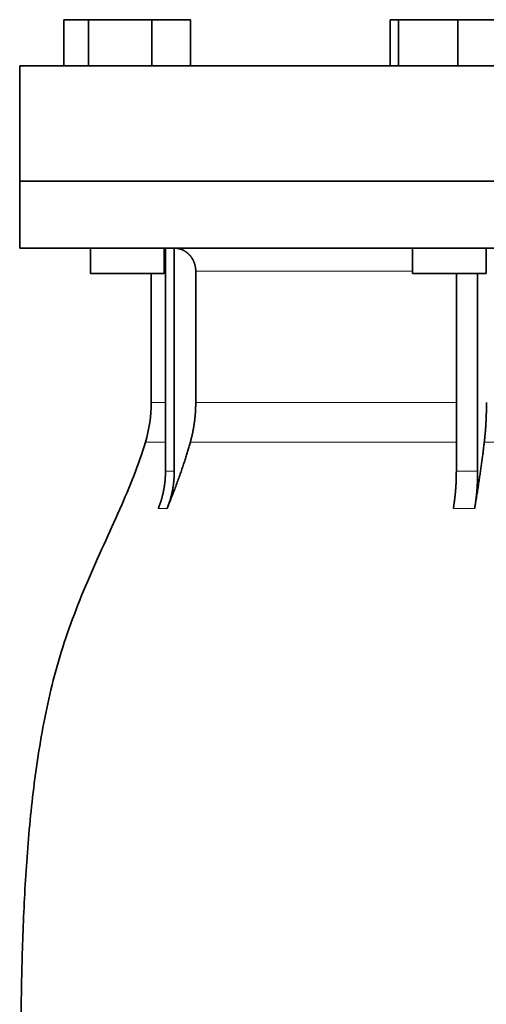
# Model space of a CAD drawing. Header units: millimetres. Extents: x 441 to 1325, y -1124 to 1309.
# Tile 23 of 26: x 949 to 1051, y 595 to 809. Entities that reach past the tile are written whole.
import ezdxf

# ---------------------------------------------------------------- set-up
doc = ezdxf.new("R2010")
doc.units = ezdxf.units.MM
doc.layers.add('VSI344-454_FLANG', color=7, linetype='Continuous')
doc.layers.add('VSI344-454_TESTA', color=7, linetype='Continuous')

# ---------------------------------------------------------------- blocks, each defined once
blk = doc.blocks.new('SE3')
at = {"layer": 'VSI344-454_FLANG', "color": 7, "linetype": 'Continuous', "lineweight": 35}
for p, q in [((958.94, 808.51), (958.94, 798.51)), ((958.94, 808.51), (964.24, 808.51)), ((964.24, 808.51), (964.24, 798.51)), ((964.24, 808.51), (977.98, 808.51)), ((977.98, 808.51), (977.98, 798.51)), ((977.98, 808.51), (986.42, 808.51)), ((986.42, 808.51), (986.42, 798.51)), ((1029.69, 808.51), (1029.69, 798.51)), ((1029.69, 808.51), (1031.5, 808.51)), ((1031.5, 808.51), (1031.5, 798.51)), ((1031.5, 808.51), (1044.3, 808.51)), ((1044.3, 808.51), (1044.3, 798.51)), ((1044.3, 808.51), (1055.29, 808.51)), ((949.36, 798.51), (1231.31, 798.51)), ((949.36, 798.51), (949.36, 773.51)), ((1231.31, 773.51), (949.36, 773.51))]:
    blk.add_line(p, q, dxfattribs=at)
at = {"layer": 'VSI344-454_TESTA', "color": 7, "linetype": 'Continuous', "lineweight": 35}
for p, q in [((949.36, 773.51), (1231.31, 773.51)), ((949.36, 773.51), (949.36, 759.01)), ((1231.31, 759.01), (949.36, 759.01)), ((964.68, 759.01), (964.68, 753.51)), ((980.68, 753.51), (980.68, 759.01)), ((980.96, 759.01), (980.96, 710.66)), ((982.88, 759.01), (982.87, 710.66)), ((1034.49, 759.01), (1034.49, 753.51)), ((1050.49, 753.51), (1050.49, 759.01)), ((980.68, 753.51), (964.68, 753.51)), ((977.86, 753.51), (977.86, 725.57)), ((987.52, 754.01), (987.52, 725.57)), ((1034.49, 753.51), (1050.49, 753.51)), ((1044.01, 753.51), (1044.01, 710.66)), ((1048.63, 753.51), (1048.63, 710.66))]:
    blk.add_line(p, q, dxfattribs=at)
at = {"layer": 'VSI344-454_TESTA', "color": 4, "linetype": 'Continuous', "lineweight": 9}
for p, q in [((980.82, 754.01), (980.68, 754.01)), ((1034.49, 754.01), (987.52, 754.01)), ((980.82, 725.57), (977.86, 725.57)), ((987.52, 725.57), (1044, 725.57)), ((976.6, 716.96), (980.84, 716.96)), ((986.35, 716.96), (1044, 716.96)), ((1050.07, 716.96), (1070.04, 716.96)), ((980.96, 710.66), (982.87, 710.66)), ((979.4, 702.6), (981.31, 702.6)), ((1043.36, 702.6), (1047.98, 702.6))]:
    blk.add_line(p, q, dxfattribs=at)
at = {"layer": 'VSI344-454_TESTA', "color": 7, "linetype": 'Continuous', "lineweight": 35}
blk.add_arc((947.86, 725.57), 30, 343.3164, 0, dxfattribs=at)
for points, degree, knots in [([(987.52, 754.01), (987.52, 754.97), (987.18, 755.87), (987.02, 756.32), (986.78, 756.72), (986.54, 757.12), (986.24, 757.46), (985.63, 758.15), (984.82, 758.55), (984.39, 758.77), (983.92, 758.88), (983.42, 759.01), (982.88, 759.01)], 2, [0, 0, 0, 0.25, 0.25, 0.375, 0.375, 0.5, 0.5, 0.75, 0.75, 0.875, 0.875, 1, 1, 1]), ([(986.35, 716.96), (986.93, 719.06), (987.22, 721.22), (987.52, 723.39), (987.52, 725.57)], 2, [0, 0, 0, 0.5, 0.5, 1, 1, 1]), ([(1050.07, 716.96), (1050.31, 719.06), (1050.43, 721.22), (1050.55, 723.39), (1050.55, 725.57)], 2, [0, 0, 0, 0.5, 0.5, 1, 1, 1]), ([(976.6, 716.96), (975.14, 712.09), (971.18, 702.25), (963.92, 687.09), (957.73, 670.74), (953.99, 654.21), (951.77, 638.07), (950.52, 622.1), (949.85, 606.22), (949.64, 592.44), (949.5, 583.89), (949.5, 580.54)], 3, [0, 0, 0, 0, 0.117079, 0.240569, 0.360617, 0.476421, 0.590288, 0.703407, 0.816259, 0.929029, 1, 1, 1, 1]), ([(986.35, 716.96), (986.27, 716.67), (986.1, 716.06), (985.83, 715.14), (985.54, 714.18), (985.22, 713.19), (984.88, 712.16), (984.52, 711.09), (984.14, 709.99), (983.73, 708.85), (983.3, 707.67), (982.84, 706.46), (982.35, 705.21), (981.84, 703.91), (981.49, 703.04), (981.31, 702.6)], 3, [0, 0, 0, 0, 0.060224, 0.123108, 0.18868, 0.256969, 0.328008, 0.401832, 0.478479, 0.557988, 0.640402, 0.725764, 0.814119, 0.905515, 1, 1, 1, 1]), ([(1050.07, 716.96), (1050.03, 716.67), (1049.96, 716.06), (1049.85, 715.14), (1049.73, 714.18), (1049.6, 713.19), (1049.46, 712.16), (1049.31, 711.09), (1049.15, 709.99), (1048.98, 708.85), (1048.8, 707.67), (1048.61, 706.46), (1048.41, 705.21), (1048.2, 703.91), (1048.05, 703.04), (1047.98, 702.6)], 3, [0, 0, 0, 0, 0.060219, 0.1231, 0.188668, 0.256955, 0.327993, 0.401816, 0.478463, 0.557973, 0.640388, 0.725752, 0.814111, 0.90551, 1, 1, 1, 1]), ([(979.4, 702.6), (980.17, 704.5), (980.57, 706.54), (980.96, 708.58), (980.96, 710.66)], 2, [0, 0, 0, 0.500137, 0.500137, 1, 1, 1]), ([(982.87, 710.66), (982.87, 708.58), (982.48, 706.54), (982.08, 704.5), (981.31, 702.6)], 2, [0, 0, 0, 0.499854, 0.499854, 1, 1, 1]), ([(1043.36, 702.6), (1043.68, 704.5), (1043.85, 706.54), (1044.01, 708.58), (1044.01, 710.66)], 2, [0, 0, 0, 0.500132, 0.500132, 1, 1, 1]), ([(1048.63, 710.66), (1048.63, 708.58), (1048.47, 706.54), (1048.3, 704.5), (1047.98, 702.6)], 2, [0, 0, 0, 0.499868, 0.499868, 1, 1, 1])]:
    blk.add_open_spline(points, degree=degree, knots=knots, dxfattribs=at)
at = {"layer": 'VSI344-454_TESTA', "color": 4, "linetype": 'Continuous', "lineweight": 9}
blk.add_open_spline([(1044.01, 710.66), (1044.01, 710.66), (1044.01, 710.66), (1044.01, 710.66), (1044.78, 710.69), (1046.33, 710.73), (1047.86, 710.69), (1048.63, 710.66), (1048.63, 710.66), (1048.63, 710.66), (1048.63, 710.66)], degree=3, knots=[0, 0, 0, 0, 0.000018, 0.000018, 0.000018, 0.5, 0.999982, 0.999982, 0.999982, 1, 1, 1, 1], dxfattribs=at)

msp = doc.modelspace()

# ---------------------------------------------------------------- block references
msp.add_blockref('SE3', (0, 0))

doc.saveas('drawing.dxf')
